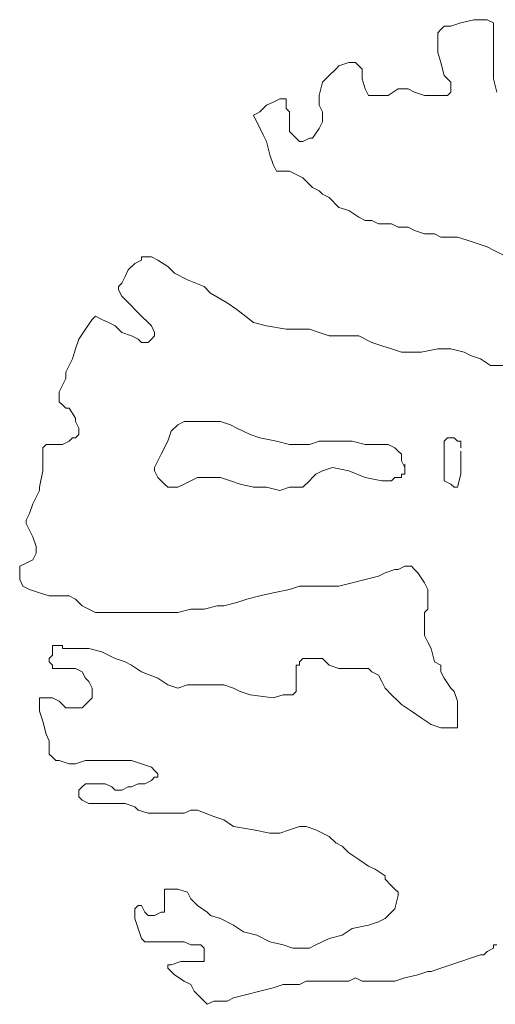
# Model space of a CAD drawing. Header units: millimetres. Extents: x -90830 to 24172, y -102460 to 73669.
# Tile 133 of 198: x -4559 to -3721, y 61276 to 63010. Entities that reach past the tile are written whole.
import ezdxf

# ---------------------------------------------------------------- set-up
doc = ezdxf.new("R2010")
doc.units = ezdxf.units.MM
doc.layers.add('Standard', color=253, linetype='Continuous', lineweight=9)

msp = doc.modelspace()

# ---------------------------------------------------------------- linework, layer by layer
at = {"layer": 'Standard'}
for p, q in [((-3782, 63004.3), (-3799.4, 62998.5)), ((-3758.8, 63010.1), (-3782, 63004.3)), ((-3747.2, 63010.1), (-3758.8, 63010.1)), ((-3735.6, 63010.1), (-3747.2, 63010.1)), ((-3724, 63004.3), (-3735.6, 63010.1)), ((-3724, 62998.5), (-3724, 63004.3)), ((-3816.8, 62992.7), (-3822.6, 62986.9)), ((-3822.6, 62986.9), (-3822.6, 62981)), ((-3811, 62998.5), (-3816.8, 62992.7)), ((-3799.4, 62998.5), (-3811, 62998.5)), ((-3724, 62992.7), (-3724, 62998.5)), ((-3724, 62986.9), (-3724, 62992.7)), ((-3724, 62981), (-3724, 62986.9)), ((-3822.6, 62981), (-3822.6, 62969.5)), ((-3822.6, 62969.5), (-3822.6, 62952.1)), ((-3724, 62975.2), (-3724, 62981)), ((-3724, 62957.9), (-3724, 62975.2)), ((-3822.6, 62952.1), (-3816.8, 62934.8)), ((-3724, 62940.5), (-3724, 62957.9)), ((-3979.2, 62934.8), (-3996.6, 62928.9)), ((-3973.4, 62934.8), (-3979.2, 62934.8)), ((-3967.6, 62934.8), (-3973.4, 62934.8)), ((-3961.8, 62928.9), (-3967.6, 62934.8)), ((-3816.8, 62934.8), (-3811, 62911.5)), ((-3724, 62905.7), (-3724, 62940.5)), ((-4002.4, 62923.1), (-4014, 62911.5)), ((-3996.6, 62928.9), (-4002.4, 62923.1)), ((-3956, 62923.1), (-3961.8, 62928.9)), ((-3956, 62905.7), (-3956, 62923.1)), ((-4025.6, 62899.9), (-4028.5, 62888.3)), ((-4014, 62911.5), (-4025.6, 62899.9)), ((-3950.2, 62888.3), (-3956, 62905.7)), ((-3811, 62911.5), (-3799.4, 62899.9)), ((-3799.4, 62899.9), (-3799.4, 62882.5)), ((-3718.2, 62882.5), (-3724, 62905.7)), ((-4028.5, 62888.3), (-4031.4, 62876.7)), ((-3944.4, 62876.7), (-3950.2, 62888.3)), ((-3892.2, 62888.3), (-3909.6, 62876.7)), ((-3874.8, 62888.3), (-3892.2, 62888.3)), ((-3863.2, 62882.5), (-3874.8, 62888.3)), ((-3845.8, 62876.7), (-3863.2, 62882.5)), ((-3799.4, 62882.5), (-3805.2, 62876.7)), ((-4112.6, 62865.1), (-4124.2, 62859.3)), ((-4101, 62870.9), (-4112.6, 62865.1)), ((-4095.2, 62870.9), (-4101, 62870.9)), ((-4089.4, 62870.9), (-4095.2, 62870.9)), ((-4089.4, 62859.3), (-4089.4, 62870.9)), ((-4031.4, 62876.7), (-4031.4, 62859.3)), ((-3932.8, 62876.7), (-3944.4, 62876.7)), ((-3921.2, 62876.7), (-3932.8, 62876.7)), ((-3909.6, 62876.7), (-3921.2, 62876.7)), ((-3840, 62876.7), (-3845.8, 62876.7)), ((-3822.6, 62876.7), (-3840, 62876.7)), ((-3811, 62876.7), (-3822.6, 62876.7)), ((-3805.2, 62876.7), (-3811, 62876.7)), ((-4135.8, 62847.8), (-4141.6, 62844.8)), ((-4130, 62853.5), (-4135.8, 62847.8)), ((-4124.2, 62859.3), (-4130, 62853.5)), ((-4089.4, 62853.5), (-4089.4, 62859.3)), ((-4083.6, 62847.8), (-4089.4, 62853.5)), ((-4083.6, 62836.1), (-4083.6, 62847.8)), ((-4031.4, 62859.3), (-4025.6, 62847.8)), ((-4025.6, 62847.8), (-4025.6, 62830.3)), ((-4141.6, 62844.8), (-4147.4, 62841.9)), ((-4147.4, 62841.9), (-4130, 62807)), ((-4083.6, 62830.3), (-4083.6, 62836.1)), ((-4083.6, 62824.5), (-4083.6, 62830.3)), ((-4025.6, 62830.3), (-4031.4, 62818.7)), ((-4083.6, 62818.7), (-4083.6, 62824.5)), ((-4083.6, 62812.9), (-4083.6, 62818.7)), ((-4077.8, 62807), (-4083.6, 62812.9)), ((-4031.4, 62818.7), (-4043, 62801.3)), ((-4130, 62807), (-4124.2, 62795.5)), ((-4124.2, 62795.5), (-4121.3, 62783.9)), ((-4074.9, 62804.1), (-4077.8, 62807)), ((-4072, 62801.3), (-4074.9, 62804.1)), ((-4066.2, 62795.5), (-4072, 62801.3)), ((-4060.4, 62795.5), (-4066.2, 62795.5)), ((-4048.8, 62801.3), (-4060.4, 62795.5)), ((-4043, 62801.3), (-4048.8, 62801.3)), ((-4121.3, 62783.9), (-4118.4, 62772.3)), ((-4118.4, 62772.3), (-4112.6, 62754.9)), ((-4112.6, 62754.9), (-4109.7, 62749.1)), ((-4109.7, 62749.1), (-4106.8, 62743.3)), ((-4106.8, 62743.3), (-4101, 62743.3)), ((-4101, 62743.3), (-4089.4, 62743.3)), ((-4089.4, 62743.3), (-4083.6, 62743.3)), ((-4083.6, 62743.3), (-4072, 62737.5)), ((-4072, 62737.5), (-4060.4, 62731.7)), ((-4060.4, 62731.7), (-4048.8, 62720)), ((-4048.8, 62720), (-4043, 62714.3)), ((-4043, 62714.3), (-4031.4, 62708.5)), ((-4031.4, 62708.5), (-4025.6, 62702.7)), ((-4025.6, 62702.7), (-4014, 62696.9)), ((-4014, 62696.9), (-3996.6, 62679.5)), ((-3996.6, 62679.5), (-3979.2, 62673.8)), ((-3979.2, 62673.8), (-3961.8, 62662.1)), ((-3961.8, 62662.1), (-3950.2, 62656.3)), ((-3950.2, 62656.3), (-3938.6, 62656.3)), ((-3938.6, 62656.3), (-3927, 62650.5)), ((-3927, 62650.5), (-3915.4, 62650.5)), ((-3915.4, 62650.5), (-3903.8, 62650.5)), ((-3903.8, 62650.5), (-3892.2, 62644.7)), ((-3892.2, 62644.7), (-3874.8, 62644.7)), ((-3874.8, 62644.7), (-3863.2, 62638.9)), ((-3863.2, 62638.9), (-3845.8, 62633)), ((-3845.8, 62633), (-3834.2, 62633)), ((-3834.2, 62633), (-3828.4, 62633)), ((-3828.4, 62633), (-3816.8, 62627.3)), ((-3816.8, 62627.3), (-3805.2, 62627.3)), ((-3805.2, 62627.3), (-3787.8, 62627.3)), ((-3787.8, 62627.3), (-3770.4, 62621.5)), ((-3770.4, 62621.5), (-3753, 62615.7)), ((-3753, 62615.7), (-3735.6, 62609.9)), ((-3735.6, 62609.9), (-3724, 62604.1)), ((-3724, 62604.1), (-3700.8, 62592.5)), ((-4344.6, 62586.8), (-4356.2, 62580.9)), ((-4338.8, 62592.5), (-4344.6, 62592.5)), ((-4344.6, 62592.5), (-4344.6, 62586.8)), ((-4333, 62592.5), (-4338.8, 62592.5)), ((-4327.2, 62592.5), (-4333, 62592.5)), ((-4315.6, 62586.8), (-4327.2, 62592.5)), ((-4298.2, 62575.1), (-4315.6, 62586.8)), ((-4367.8, 62569.3), (-4373.6, 62557.7)), ((-4356.2, 62580.9), (-4367.8, 62569.3)), ((-4286.6, 62563.5), (-4298.2, 62575.1)), ((-4373.6, 62557.7), (-4379.4, 62546)), ((-4263.4, 62551.9), (-4286.6, 62563.5)), ((-4234.4, 62540.3), (-4263.4, 62551.9)), ((-4379.4, 62546), (-4385.2, 62540.3)), ((-4385.2, 62540.3), (-4385.2, 62534.5)), ((-4385.2, 62534.5), (-4379.4, 62522.9)), ((-4222.8, 62528.7), (-4234.4, 62540.3)), ((-4379.4, 62522.9), (-4373.6, 62517.1)), ((-4373.6, 62517.1), (-4344.6, 62488.1)), ((-4193.8, 62511.3), (-4222.8, 62528.7)), ((-4176.4, 62499.8), (-4193.8, 62511.3)), ((-4147.4, 62476.5), (-4176.4, 62499.8)), ((-4431.6, 62482.3), (-4443.2, 62464.9)), ((-4425.8, 62488.1), (-4431.6, 62482.3)), ((-4414.2, 62482.3), (-4425.8, 62488.1)), ((-4402.6, 62476.5), (-4414.2, 62482.3)), ((-4344.6, 62488.1), (-4333, 62476.5)), ((-4443.2, 62464.9), (-4454.8, 62447.5)), ((-4391, 62470.7), (-4402.6, 62476.5)), ((-4379.4, 62459), (-4391, 62470.7)), ((-4333, 62476.5), (-4327.2, 62470.7)), ((-4327.2, 62470.7), (-4321.4, 62459)), ((-4124.2, 62470.7), (-4147.4, 62476.5)), ((-4089.4, 62464.9), (-4124.2, 62470.7)), ((-4060.4, 62464.9), (-4089.4, 62464.9)), ((-4048.8, 62464.9), (-4060.4, 62464.9)), ((-4031.4, 62459), (-4048.8, 62464.9)), ((-4454.8, 62447.5), (-4460.6, 62430.1)), ((-4362, 62453.3), (-4379.4, 62459)), ((-4350.4, 62447.5), (-4362, 62453.3)), ((-4344.6, 62441.7), (-4350.4, 62447.5)), ((-4327.2, 62447.5), (-4333, 62441.7)), ((-4321.4, 62453.3), (-4327.2, 62447.5)), ((-4321.4, 62459), (-4321.4, 62453.3)), ((-4014, 62453.3), (-4031.4, 62459)), ((-3990.8, 62453.3), (-4014, 62453.3)), ((-3961.8, 62453.3), (-3990.8, 62453.3)), ((-3938.6, 62441.7), (-3961.8, 62453.3)), ((-4460.6, 62430.1), (-4466.4, 62412.8)), ((-4333, 62441.7), (-4344.6, 62441.7)), ((-3921.2, 62435.9), (-3938.6, 62441.7)), ((-3903.8, 62430.1), (-3921.2, 62435.9)), ((-3886.4, 62424.3), (-3903.8, 62430.1)), ((-3822.6, 62430.1), (-3851.6, 62424.3)), ((-3799.4, 62430.1), (-3822.6, 62430.1)), ((-3776.2, 62424.3), (-3799.4, 62430.1)), ((-4466.4, 62412.8), (-4478, 62389.5)), ((-3869, 62424.3), (-3886.4, 62424.3)), ((-3851.6, 62424.3), (-3869, 62424.3)), ((-3764.6, 62418.6), (-3776.2, 62424.3)), ((-3747.2, 62412.8), (-3764.6, 62418.6)), ((-3729.8, 62401.1), (-3747.2, 62412.8)), ((-3706.6, 62401.1), (-3729.8, 62401.1)), ((-4478, 62377.9), (-4483.8, 62366.3)), ((-4478, 62389.5), (-4478, 62377.9)), ((-4483.8, 62366.3), (-4489.6, 62354.7)), ((-4489.6, 62354.7), (-4489.6, 62348.9)), ((-4489.6, 62348.9), (-4489.6, 62337.3)), ((-4489.6, 62337.3), (-4483.8, 62331.6)), ((-4483.8, 62331.6), (-4478, 62325.8)), ((-4478, 62325.8), (-4472.2, 62325.8)), ((-4472.2, 62325.8), (-4460.6, 62308.3)), ((-4460.6, 62308.3), (-4460.6, 62302.5)), ((-4460.6, 62302.5), (-4454.8, 62290.9)), ((-4280.8, 62296.7), (-4292.4, 62285.1)), ((-4269.2, 62302.5), (-4280.8, 62296.7)), ((-4246, 62302.5), (-4269.2, 62302.5)), ((-4234.4, 62302.5), (-4246, 62302.5)), ((-4222.8, 62302.5), (-4234.4, 62302.5)), ((-4205.4, 62302.5), (-4222.8, 62302.5)), ((-4188, 62296.7), (-4205.4, 62302.5)), ((-4176.4, 62290.9), (-4188, 62296.7)), ((-4454.8, 62279.3), (-4460.6, 62273.5)), ((-4454.8, 62290.9), (-4454.8, 62279.3)), ((-4292.4, 62285.1), (-4298.2, 62267.7)), ((-4153.2, 62279.3), (-4176.4, 62290.9)), ((-4135.8, 62273.5), (-4153.2, 62279.3)), ((-4512.8, 62261.9), (-4518.6, 62256.1)), ((-4507, 62261.9), (-4512.8, 62261.9)), ((-4495.3, 62261.9), (-4507, 62261.9)), ((-4489.6, 62261.9), (-4495.3, 62261.9)), ((-4483.8, 62261.9), (-4489.6, 62261.9)), ((-4472.2, 62267.7), (-4483.8, 62261.9)), ((-4466.4, 62273.5), (-4472.2, 62267.7)), ((-4460.6, 62273.5), (-4466.4, 62273.5)), ((-4298.2, 62267.7), (-4309.8, 62244.6)), ((-4106.8, 62267.7), (-4135.8, 62273.5)), ((-4083.6, 62261.9), (-4106.8, 62267.7)), ((-4066.2, 62261.9), (-4083.6, 62261.9)), ((-4048.8, 62261.9), (-4066.2, 62261.9)), ((-4031.4, 62267.7), (-4048.8, 62261.9)), ((-4014, 62267.7), (-4031.4, 62267.7)), ((-3996.6, 62267.7), (-4014, 62267.7)), ((-3973.4, 62267.7), (-3996.6, 62267.7)), ((-3950.2, 62261.9), (-3973.4, 62267.7)), ((-3938.6, 62261.9), (-3950.2, 62261.9)), ((-3921.2, 62261.9), (-3938.6, 62261.9)), ((-3909.6, 62261.9), (-3921.2, 62261.9)), ((-3898, 62256.1), (-3909.6, 62261.9)), ((-3805.2, 62273.5), (-3811, 62267.7)), ((-3811, 62267.7), (-3811, 62256.1)), ((-3793.6, 62273.5), (-3805.2, 62273.5)), ((-3787.8, 62267.7), (-3793.6, 62273.5)), ((-3782, 62267.7), (-3787.8, 62267.7)), ((-3782, 62261.9), (-3782, 62267.7)), ((-3782, 62256.1), (-3782, 62261.9)), ((-4518.6, 62256.1), (-4518.6, 62250.3)), ((-4518.6, 62250.3), (-4518.6, 62238.8)), ((-4309.8, 62244.6), (-4315.6, 62232.9)), ((-3892.2, 62250.3), (-3898, 62256.1)), ((-3886.4, 62244.6), (-3892.2, 62250.3)), ((-3886.4, 62238.8), (-3886.4, 62244.6)), ((-3811, 62256.1), (-3811, 62238.8)), ((-3782, 62244.6), (-3782, 62250.3)), ((-3782, 62232.9), (-3782, 62244.6)), ((-4518.6, 62238.8), (-4518.6, 62227.1)), ((-4518.6, 62227.1), (-4518.6, 62215.5)), ((-4315.6, 62232.9), (-4321.4, 62221.3)), ((-3886.4, 62232.9), (-3886.4, 62238.8)), ((-3880.6, 62221.3), (-3886.4, 62232.9)), ((-3880.6, 62221.3), (-3880.6, 62227.1)), ((-3811, 62238.8), (-3811, 62215.5)), ((-3782, 62227.1), (-3782, 62232.9)), ((-3782, 62209.7), (-3782, 62227.1)), ((-4518.6, 62215.5), (-4524.4, 62186.5)), ((-4321.4, 62221.3), (-4321.4, 62215.5)), ((-4321.4, 62215.5), (-4315.6, 62204)), ((-4043, 62204), (-4037.2, 62209.7)), ((-4037.2, 62209.7), (-4025.6, 62215.5)), ((-4025.6, 62215.5), (-4008.2, 62221.3)), ((-4008.2, 62221.3), (-3979.2, 62215.5)), ((-3979.2, 62215.5), (-3950.2, 62204)), ((-3886.4, 62204), (-3886.4, 62209.7)), ((-3886.4, 62209.7), (-3880.6, 62209.7)), ((-3880.6, 62209.7), (-3880.6, 62221.3)), ((-3880.6, 62209.7), (-3880.6, 62221.3)), ((-3811, 62215.5), (-3811, 62198.1)), ((-3787.8, 62186.5), (-3782, 62209.7)), ((-4315.6, 62204), (-4304, 62192.3)), ((-4304, 62192.3), (-4298.2, 62186.5)), ((-4280.8, 62186.5), (-4269.2, 62192.3)), ((-4269.2, 62192.3), (-4246, 62204)), ((-4246, 62204), (-4228.6, 62204)), ((-4228.6, 62204), (-4205.4, 62204)), ((-4205.4, 62204), (-4188, 62198.1)), ((-4188, 62198.1), (-4170.6, 62192.3)), ((-4170.6, 62192.3), (-4147.4, 62186.5)), ((-4060.4, 62186.5), (-4048.8, 62198.1)), ((-4048.8, 62198.1), (-4043, 62204)), ((-3950.2, 62204), (-3921.2, 62198.1)), ((-3921.2, 62198.1), (-3903.8, 62198.1)), ((-3903.8, 62198.1), (-3898, 62204)), ((-3898, 62204), (-3892.2, 62204)), ((-3892.2, 62204), (-3886.4, 62204)), ((-3811, 62198.1), (-3799.4, 62192.3)), ((-3799.4, 62192.3), (-3793.6, 62186.5)), ((-4524.4, 62180.7), (-4536, 62157.6)), ((-4524.4, 62186.5), (-4524.4, 62180.7)), ((-4298.2, 62186.5), (-4280.8, 62186.5)), ((-4147.4, 62186.5), (-4124.2, 62186.5)), ((-4124.2, 62186.5), (-4101, 62180.7)), ((-4101, 62180.7), (-4083.6, 62186.5)), ((-4083.6, 62186.5), (-4066.2, 62186.5)), ((-4066.2, 62186.5), (-4060.4, 62186.5)), ((-3793.6, 62186.5), (-3787.8, 62186.5)), ((-4536, 62157.6), (-4541.8, 62140.1)), ((-4541.8, 62140.1), (-4547.6, 62128.5)), ((-4547.6, 62128.5), (-4547.6, 62122.7)), ((-4547.6, 62122.7), (-4541.8, 62111.1)), ((-4541.8, 62111.1), (-4536, 62099.5)), ((-4536, 62099.5), (-4530.2, 62082.1)), ((-4530.2, 62070.6), (-4536, 62058.9)), ((-4530.2, 62082.1), (-4530.2, 62076.3)), ((-4530.2, 62076.3), (-4530.2, 62070.6)), ((-4547.6, 62053.1), (-4559.2, 62047.3)), ((-4536, 62058.9), (-4547.6, 62053.1)), ((-4559.2, 62047.3), (-4559.2, 62029.8)), ((-3927, 62029.8), (-3915.4, 62035.7)), ((-3915.4, 62035.7), (-3898, 62041.5)), ((-3898, 62041.5), (-3892.2, 62041.5)), ((-3892.2, 62041.5), (-3880.6, 62047.3)), ((-3880.6, 62047.3), (-3869, 62047.3)), ((-3869, 62047.3), (-3863.2, 62041.5)), ((-3863.2, 62041.5), (-3857.4, 62035.7)), ((-3857.4, 62035.7), (-3845.8, 62018.3)), ((-4559.2, 62029.8), (-4559.2, 62024.1)), ((-4559.2, 62024.1), (-4553.4, 62012.5)), ((-3996.6, 62012.5), (-3973.4, 62018.3)), ((-3973.4, 62018.3), (-3950.2, 62024.1)), ((-3950.2, 62024.1), (-3927, 62029.8)), ((-3845.8, 62018.3), (-3840, 62006.7)), ((-4553.4, 62012.5), (-4541.8, 62006.7)), ((-4541.8, 62006.7), (-4524.4, 62000.9)), ((-4524.4, 62000.9), (-4507, 61995.1)), ((-4135.8, 61995.1), (-4112.6, 62000.9)), ((-4112.6, 62000.9), (-4083.6, 62006.7)), ((-4083.6, 62006.7), (-4066.2, 62012.5)), ((-4066.2, 62012.5), (-4043, 62012.5)), ((-4043, 62012.5), (-4019.8, 62012.5)), ((-4019.8, 62012.5), (-3996.6, 62012.5)), ((-3840, 62006.7), (-3840, 61995.1)), ((-4507, 61995.1), (-4501.2, 61995.1)), ((-4501.2, 61995.1), (-4495.3, 61995.1)), ((-4495.3, 61995.1), (-4483.8, 61995.1)), ((-4483.8, 61995.1), (-4472.2, 61995.1)), ((-4472.2, 61995.1), (-4460.6, 61989.4)), ((-4460.6, 61989.4), (-4449, 61977.7)), ((-4199.6, 61977.7), (-4176.4, 61983.6)), ((-4176.4, 61983.6), (-4159, 61989.4)), ((-4159, 61989.4), (-4135.8, 61995.1)), ((-3840, 61995.1), (-3840, 61971.9)), ((-4449, 61977.7), (-4437.4, 61971.9)), ((-4437.4, 61971.9), (-4425.8, 61966.1)), ((-4425.8, 61966.1), (-4385.2, 61966.1)), ((-4385.2, 61966.1), (-4362, 61966.1)), ((-4362, 61966.1), (-4350.4, 61966.1)), ((-4350.4, 61966.1), (-4327.2, 61966.1)), ((-4327.2, 61966.1), (-4298.2, 61966.1)), ((-4298.2, 61966.1), (-4280.8, 61966.1)), ((-4280.8, 61966.1), (-4257.6, 61971.9)), ((-4257.6, 61971.9), (-4234.4, 61971.9)), ((-4234.4, 61971.9), (-4211.2, 61977.7)), ((-4211.2, 61977.7), (-4199.6, 61977.7)), ((-3840, 61971.9), (-3845.8, 61966.1)), ((-3845.8, 61966.1), (-3845.8, 61954.5)), ((-3845.8, 61954.5), (-3845.8, 61925.5)), ((-3845.8, 61925.5), (-3840, 61913.9)), ((-3840, 61913.9), (-3834.2, 61902.4)), ((-4495.3, 61908.1), (-4501.2, 61908.1)), ((-4501.2, 61908.1), (-4501.2, 61902.4)), ((-4501.2, 61902.4), (-4501.2, 61896.6)), ((-4501.2, 61896.6), (-4501.2, 61890.7)), ((-4489.6, 61908.1), (-4495.3, 61908.1)), ((-4483.8, 61908.1), (-4489.6, 61908.1)), ((-4483.8, 61902.4), (-4483.8, 61908.1)), ((-4478, 61902.4), (-4483.8, 61902.4)), ((-4460.6, 61902.4), (-4478, 61902.4)), ((-4437.4, 61902.4), (-4460.6, 61902.4)), ((-4414.2, 61896.6), (-4437.4, 61902.4)), ((-4391, 61884.9), (-4414.2, 61896.6)), ((-3834.2, 61902.4), (-3828.4, 61879.1)), ((-4501.2, 61890.7), (-4507, 61884.9)), ((-4507, 61884.9), (-4507, 61879.1)), ((-4507, 61879.1), (-4501.2, 61873.3)), ((-4373.6, 61879.1), (-4391, 61884.9)), ((-4362, 61873.3), (-4373.6, 61879.1)), ((-4060.4, 61884.9), (-4066.2, 61879.1)), ((-4066.2, 61879.1), (-4066.2, 61873.3)), ((-4048.8, 61884.9), (-4060.4, 61884.9)), ((-4043, 61884.9), (-4048.8, 61884.9)), ((-4037.2, 61884.9), (-4043, 61884.9)), ((-4025.6, 61884.9), (-4037.2, 61884.9)), ((-4014, 61873.3), (-4025.6, 61884.9)), ((-3828.4, 61879.1), (-3816.8, 61873.3)), ((-4501.2, 61873.3), (-4501.2, 61867.5)), ((-4501.2, 61867.5), (-4495.3, 61867.5)), ((-4495.3, 61867.5), (-4489.6, 61867.5)), ((-4489.6, 61867.5), (-4483.8, 61867.5)), ((-4483.8, 61867.5), (-4472.2, 61867.5)), ((-4472.2, 61867.5), (-4460.6, 61867.5)), ((-4460.6, 61867.5), (-4449, 61861.7)), ((-4449, 61861.7), (-4443.2, 61850.1)), ((-4344.6, 61861.7), (-4362, 61873.3)), ((-4315.6, 61850.1), (-4344.6, 61861.7)), ((-4066.2, 61873.3), (-4072, 61873.3)), ((-4072, 61873.3), (-4072, 61867.5)), ((-4072, 61867.5), (-4072, 61855.9)), ((-3996.6, 61867.5), (-4014, 61873.3)), ((-3985, 61867.5), (-3996.6, 61867.5)), ((-3967.6, 61867.5), (-3985, 61867.5)), ((-3956, 61867.5), (-3967.6, 61867.5)), ((-3944.4, 61867.5), (-3956, 61867.5)), ((-3938.6, 61861.7), (-3944.4, 61867.5)), ((-3927, 61855.9), (-3938.6, 61861.7)), ((-3816.8, 61873.3), (-3816.8, 61861.7)), ((-3816.8, 61861.7), (-3811, 61850.1)), ((-4443.2, 61850.1), (-4437.4, 61844.3)), ((-4437.4, 61844.3), (-4431.6, 61832.7)), ((-4298.2, 61838.5), (-4315.6, 61850.1)), ((-4072, 61855.9), (-4072, 61844.3)), ((-4072, 61844.3), (-4072, 61826.9)), ((-3921.2, 61844.3), (-3927, 61855.9)), ((-3915.4, 61832.7), (-3921.2, 61844.3)), ((-3811, 61850.1), (-3799.4, 61832.7)), ((-4431.6, 61832.7), (-4431.6, 61826.9)), ((-4431.6, 61826.9), (-4431.6, 61815.4)), ((-4280.8, 61832.7), (-4298.2, 61838.5)), ((-4263.4, 61838.5), (-4280.8, 61832.7)), ((-4240.2, 61838.5), (-4263.4, 61838.5)), ((-4222.8, 61838.5), (-4240.2, 61838.5)), ((-4199.6, 61838.5), (-4222.8, 61838.5)), ((-4182.2, 61832.7), (-4199.6, 61838.5)), ((-4170.6, 61826.9), (-4182.2, 61832.7)), ((-4153.2, 61821.1), (-4170.6, 61826.9)), ((-4072, 61826.9), (-4077.8, 61821.1)), ((-3903.8, 61821.1), (-3915.4, 61832.7)), ((-3799.4, 61832.7), (-3793.6, 61826.9)), ((-3793.6, 61826.9), (-3787.8, 61809.6)), ((-4501.2, 61815.4), (-4524.4, 61815.4)), ((-4524.4, 61815.4), (-4524.4, 61809.6)), ((-4524.4, 61809.6), (-4524.4, 61792.1)), ((-4489.6, 61809.6), (-4501.2, 61815.4)), ((-4483.8, 61803.7), (-4489.6, 61809.6)), ((-4437.4, 61809.6), (-4449, 61797.9)), ((-4431.6, 61815.4), (-4437.4, 61809.6)), ((-4112.6, 61815.4), (-4153.2, 61821.1)), ((-4095.2, 61821.1), (-4112.6, 61815.4)), ((-4077.8, 61821.1), (-4095.2, 61821.1)), ((-3892.2, 61809.6), (-3903.8, 61821.1)), ((-3886.4, 61803.7), (-3892.2, 61809.6)), ((-3787.8, 61809.6), (-3787.8, 61797.9)), ((-4524.4, 61792.1), (-4518.6, 61774.7)), ((-4478, 61797.9), (-4483.8, 61803.7)), ((-4466.4, 61797.9), (-4478, 61797.9)), ((-4454.8, 61797.9), (-4466.4, 61797.9)), ((-4449, 61797.9), (-4454.8, 61797.9)), ((-3869, 61792.1), (-3886.4, 61803.7)), ((-3851.6, 61780.5), (-3869, 61792.1)), ((-3787.8, 61797.9), (-3787.8, 61786.3)), ((-4518.6, 61774.7), (-4512.8, 61751.5)), ((-3834.2, 61768.9), (-3851.6, 61780.5)), ((-3787.8, 61786.3), (-3787.8, 61774.7)), ((-3787.8, 61774.7), (-3787.8, 61768.9)), ((-3816.8, 61763.1), (-3834.2, 61768.9)), ((-3799.4, 61763.1), (-3816.8, 61763.1)), ((-3787.8, 61763.1), (-3799.4, 61763.1)), ((-3787.8, 61768.9), (-3787.8, 61763.1)), ((-4512.8, 61751.5), (-4507, 61739.9)), ((-4507, 61739.9), (-4507, 61734.1)), ((-4507, 61734.1), (-4507, 61722.6)), ((-4507, 61722.6), (-4507, 61716.7)), ((-4507, 61716.7), (-4501.2, 61710.9)), ((-4501.2, 61710.9), (-4495.3, 61705.1)), ((-4495.3, 61705.1), (-4489.6, 61705.1)), ((-4489.6, 61705.1), (-4472.2, 61699.3)), ((-4460.6, 61699.3), (-4443.2, 61705.1)), ((-4443.2, 61705.1), (-4420, 61705.1)), ((-4420, 61705.1), (-4402.6, 61705.1)), ((-4402.6, 61705.1), (-4379.4, 61705.1)), ((-4379.4, 61705.1), (-4362, 61705.1)), ((-4362, 61705.1), (-4344.6, 61699.3)), ((-4472.2, 61699.3), (-4460.6, 61699.3)), ((-4344.6, 61699.3), (-4327.2, 61693.5)), ((-4327.2, 61693.5), (-4321.4, 61687.8)), ((-4321.4, 61687.8), (-4315.6, 61681.9)), ((-4327.2, 61670.3), (-4338.8, 61664.5)), ((-4321.4, 61676.1), (-4327.2, 61670.3)), ((-4315.6, 61676.1), (-4321.4, 61676.1)), ((-4315.6, 61681.9), (-4315.6, 61676.1)), ((-4449, 61658.7), (-4454.8, 61652.9)), ((-4454.8, 61652.9), (-4454.8, 61647.1)), ((-4443.2, 61664.5), (-4449, 61658.7)), ((-4431.6, 61664.5), (-4443.2, 61664.5)), ((-4414.2, 61664.5), (-4431.6, 61664.5)), ((-4408.4, 61664.5), (-4414.2, 61664.5)), ((-4396.8, 61658.7), (-4408.4, 61664.5)), ((-4391, 61652.9), (-4396.8, 61658.7)), ((-4385.2, 61652.9), (-4391, 61652.9)), ((-4379.4, 61652.9), (-4385.2, 61652.9)), ((-4367.8, 61658.7), (-4379.4, 61652.9)), ((-4362, 61658.7), (-4367.8, 61658.7)), ((-4350.4, 61664.5), (-4362, 61658.7)), ((-4344.6, 61664.5), (-4350.4, 61664.5)), ((-4338.8, 61664.5), (-4344.6, 61664.5)), ((-4454.8, 61647.1), (-4454.8, 61641.4)), ((-4454.8, 61641.4), (-4449, 61635.6)), ((-4449, 61635.6), (-4437.4, 61629.7)), ((-4437.4, 61629.7), (-4425.8, 61629.7)), ((-4425.8, 61629.7), (-4414.2, 61629.7)), ((-4414.2, 61629.7), (-4408.4, 61629.7)), ((-4408.4, 61629.7), (-4402.6, 61629.7)), ((-4402.6, 61629.7), (-4379.4, 61629.7)), ((-4379.4, 61629.7), (-4373.6, 61629.7)), ((-4373.6, 61629.7), (-4356.2, 61623.9)), ((-4356.2, 61623.9), (-4350.4, 61618.1)), ((-4350.4, 61618.1), (-4333, 61612.3)), ((-4269.2, 61612.3), (-4257.6, 61618.1)), ((-4257.6, 61618.1), (-4246, 61618.1)), ((-4246, 61618.1), (-4217, 61606.5)), ((-4333, 61612.3), (-4309.8, 61612.3)), ((-4309.8, 61612.3), (-4292.4, 61612.3)), ((-4292.4, 61612.3), (-4280.8, 61612.3)), ((-4280.8, 61612.3), (-4269.2, 61612.3)), ((-4217, 61606.5), (-4199.6, 61600.8)), ((-4199.6, 61600.8), (-4182.2, 61589.1)), ((-4182.2, 61589.1), (-4147.4, 61583.3)), ((-4147.4, 61583.3), (-4118.4, 61577.5)), ((-4101, 61577.5), (-4083.6, 61583.3)), ((-4083.6, 61583.3), (-4066.2, 61589.1)), ((-4066.2, 61589.1), (-4054.6, 61589.1)), ((-4054.6, 61589.1), (-4037.2, 61583.3)), ((-4037.2, 61583.3), (-4025.6, 61577.5)), ((-4118.4, 61577.5), (-4101, 61577.5)), ((-4025.6, 61577.5), (-4014, 61571.7)), ((-4014, 61571.7), (-4002.4, 61560.1)), ((-4002.4, 61560.1), (-3990.8, 61554.4)), ((-3990.8, 61554.4), (-3979.2, 61542.7)), ((-3979.2, 61542.7), (-3961.8, 61531.1)), ((-3961.8, 61531.1), (-3944.4, 61519.5)), ((-3944.4, 61519.5), (-3932.8, 61513.8)), ((-3932.8, 61513.8), (-3915.4, 61502.1)), ((-3915.4, 61502.1), (-3915.4, 61496.3)), ((-3915.4, 61496.3), (-3903.8, 61484.7)), ((-4292.4, 61478.9), (-4304, 61478.9)), ((-4304, 61478.9), (-4304, 61473.2)), ((-4280.8, 61478.9), (-4292.4, 61478.9)), ((-4263.4, 61473.2), (-4280.8, 61478.9)), ((-3903.8, 61484.7), (-3898, 61478.9)), ((-3898, 61478.9), (-3892.2, 61473.2)), ((-4304, 61473.2), (-4304, 61461.6)), ((-4304, 61461.6), (-4304, 61449.9)), ((-4257.6, 61461.6), (-4263.4, 61473.2)), ((-4246, 61449.9), (-4257.6, 61461.6)), ((-3892.2, 61467.4), (-3898, 61444.1)), ((-3892.2, 61473.2), (-3892.2, 61467.4)), ((-4350.4, 61449.9), (-4356.2, 61444.1)), ((-4356.2, 61444.1), (-4356.2, 61426.8)), ((-4344.6, 61449.9), (-4350.4, 61449.9)), ((-4338.8, 61438.3), (-4344.6, 61449.9)), ((-4304, 61449.9), (-4304, 61438.3)), ((-4228.6, 61438.3), (-4246, 61449.9)), ((-3898, 61444.1), (-3909.6, 61432.5)), ((-4356.2, 61426.8), (-4350.4, 61409.3)), ((-4333, 61432.5), (-4338.8, 61438.3)), ((-4321.4, 61432.5), (-4333, 61432.5)), ((-4309.8, 61438.3), (-4321.4, 61432.5)), ((-4304, 61438.3), (-4309.8, 61438.3)), ((-4222.8, 61432.5), (-4228.6, 61438.3)), ((-4205.4, 61426.8), (-4222.8, 61432.5)), ((-4182.2, 61415.1), (-4205.4, 61426.8)), ((-3915.4, 61426.8), (-3927, 61420.9)), ((-3909.6, 61432.5), (-3915.4, 61426.8)), ((-4350.4, 61409.3), (-4344.6, 61391.9)), ((-4164.8, 61403.5), (-4182.2, 61415.1)), ((-3973.4, 61409.3), (-3990.8, 61397.7)), ((-3944.4, 61415.1), (-3973.4, 61409.3)), ((-3927, 61420.9), (-3944.4, 61415.1)), ((-4344.6, 61391.9), (-4338.8, 61386.2)), ((-4141.6, 61397.7), (-4164.8, 61403.5)), ((-4118.4, 61386.2), (-4141.6, 61397.7)), ((-4014, 61391.9), (-4037.2, 61380.4)), ((-3990.8, 61397.7), (-4014, 61391.9)), ((-4338.8, 61386.2), (-4321.4, 61386.2)), ((-4321.4, 61386.2), (-4304, 61386.2)), ((-4304, 61386.2), (-4286.6, 61386.2)), ((-4286.6, 61386.2), (-4269.2, 61386.2)), ((-4269.2, 61386.2), (-4257.6, 61380.4)), ((-4257.6, 61380.4), (-4240.2, 61380.4)), ((-4240.2, 61380.4), (-4234.4, 61374.6)), ((-4234.4, 61374.6), (-4234.4, 61357.1)), ((-4095.2, 61380.4), (-4118.4, 61386.2)), ((-4077.8, 61374.6), (-4095.2, 61380.4)), ((-4060.4, 61374.6), (-4077.8, 61374.6)), ((-4048.8, 61374.6), (-4060.4, 61374.6)), ((-4037.2, 61380.4), (-4048.8, 61374.6)), ((-3735.6, 61368.7), (-3724, 61374.6)), ((-3724, 61374.6), (-3724, 61380.4)), ((-3724, 61380.4), (-3718.2, 61380.4)), ((-4234.4, 61357.1), (-4234.4, 61351.3)), ((-3782, 61351.3), (-3764.6, 61357.1)), ((-3764.6, 61357.1), (-3747.2, 61362.9)), ((-3747.2, 61362.9), (-3741.4, 61362.9)), ((-3741.4, 61362.9), (-3735.6, 61368.7)), ((-4292.4, 61345.5), (-4298.2, 61345.5)), ((-4298.2, 61345.5), (-4298.2, 61339.8)), ((-4298.2, 61339.8), (-4286.6, 61328.1)), ((-4275, 61351.3), (-4292.4, 61345.5)), ((-4269.2, 61351.3), (-4275, 61351.3)), ((-4263.4, 61351.3), (-4269.2, 61351.3)), ((-4257.6, 61351.3), (-4263.4, 61351.3)), ((-4246, 61351.3), (-4257.6, 61351.3)), ((-4234.4, 61351.3), (-4246, 61351.3)), ((-3834.2, 61333.9), (-3816.8, 61339.8)), ((-3816.8, 61339.8), (-3799.4, 61345.5)), ((-3799.4, 61345.5), (-3782, 61351.3)), ((-4286.6, 61328.1), (-4269.2, 61316.5)), ((-3979.2, 61316.5), (-3967.6, 61322.3)), ((-3967.6, 61322.3), (-3956, 61316.5)), ((-3898, 61316.5), (-3880.6, 61322.3)), ((-3880.6, 61322.3), (-3857.4, 61328.1)), ((-3857.4, 61328.1), (-3840, 61333.9)), ((-3840, 61333.9), (-3834.2, 61333.9)), ((-4269.2, 61316.5), (-4257.6, 61310.7)), ((-4257.6, 61310.7), (-4251.8, 61299.2)), ((-4135.8, 61299.2), (-4112.6, 61304.9)), ((-4112.6, 61304.9), (-4095.2, 61310.7)), ((-4095.2, 61310.7), (-4083.6, 61310.7)), ((-4083.6, 61310.7), (-4066.2, 61310.7)), ((-4066.2, 61310.7), (-4054.6, 61316.5)), ((-4054.6, 61316.5), (-4037.2, 61316.5)), ((-4037.2, 61316.5), (-4025.6, 61316.5)), ((-4025.6, 61316.5), (-4014, 61316.5)), ((-4014, 61316.5), (-3996.6, 61316.5)), ((-3996.6, 61316.5), (-3979.2, 61316.5)), ((-3956, 61316.5), (-3932.8, 61316.5)), ((-3932.8, 61316.5), (-3915.4, 61316.5)), ((-3915.4, 61316.5), (-3898, 61316.5)), ((-4251.8, 61299.2), (-4246, 61293.4)), ((-4246, 61293.4), (-4240.2, 61287.5)), ((-4240.2, 61287.5), (-4234.4, 61281.7)), ((-4193.8, 61281.7), (-4182.2, 61287.5)), ((-4182.2, 61287.5), (-4159, 61293.4)), ((-4159, 61293.4), (-4135.8, 61299.2)), ((-4234.4, 61281.7), (-4228.6, 61275.9)), ((-4228.6, 61275.9), (-4217, 61281.7)), ((-4217, 61281.7), (-4211.2, 61281.7)), ((-4211.2, 61281.7), (-4193.8, 61281.7))]:
    msp.add_line(p, q, dxfattribs=at)

doc.saveas('drawing.dxf')
